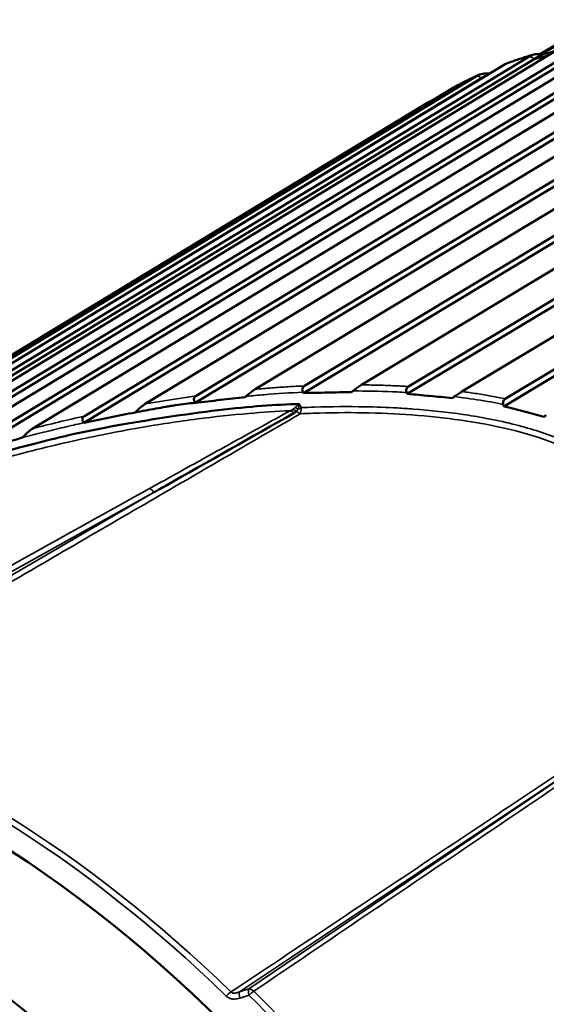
# Model space of a CAD drawing. Header units: millimetres. Extents: x 0 to 1891, y -60 to 594.
# Tile 62 of 118: x 672.49 to 675.53, y 180.47 to 186.14. Entities that reach past the tile are written whole.
import ezdxf

# ---------------------------------------------------------------- set-up
doc = ezdxf.new("R2010")
doc.units = ezdxf.units.MM
doc.layers.add('Sichtbar (ISO)', color=7, linetype='Continuous', lineweight=50)
doc.layers.add('Sichtbar schmal (ISO)', color=7, linetype='Continuous', lineweight=35)

msp = doc.modelspace()

# ---------------------------------------------------------------- linework, layer by layer
at = {"layer": 'Sichtbar (ISO)'}
for p, q in [((676.0481, 186.2642), (675.4893, 185.9416)), ((671.5541, 183.4599), (675.7545, 186.0024)), ((675.9343, 186.0237), (671.9131, 183.5897)), ((672.211, 183.65), (676.117, 186.0114)), ((672.2142, 183.6867), (676.0942, 186.0324)), ((676.2822, 186.0313), (672.57, 183.787)), ((672.8643, 183.8207), (676.471, 185.9979)), ((672.868, 183.8589), (676.4487, 186.0206)), ((676.6439, 185.9972), (673.2178, 183.9289)), ((675.6024, 185.9742), (670.3758, 182.8081)), ((671.5513, 183.425), (675.7779, 185.9832)), ((673.5055, 183.9351), (676.8374, 185.9429)), ((673.5101, 183.9749), (676.816, 185.9671)), ((675.456, 185.9135), (675.5023, 185.9402)), ((675.2889, 185.8834), (669.4438, 182.3407)), ((669.5724, 182.3494), (675.456, 185.9135)), ((669.5805, 182.3858), (675.4322, 185.9307)), ((677.0169, 185.9214), (673.8507, 184.0134)), ((675.5359, 185.9339), (675.456, 185.9135)), ((674.1287, 183.9914), (677.2137, 185.8466)), ((674.1343, 184.0325), (677.1933, 185.8721)), ((675.1535, 185.8028), (675.1998, 185.8295)), ((669.2766, 182.2409), (675.1535, 185.8028)), ((669.2844, 182.2752), (675.1295, 185.818)), ((677.3985, 185.8046), (674.4618, 184.0386)), ((675.1613, 185.806), (675.1535, 185.8028)), ((674.996, 185.7517), (669.1571, 182.2121)), ((674.7254, 183.9867), (677.5974, 185.7098)), ((674.7326, 184.0292), (677.5781, 185.7365)), ((669.0095, 182.1252), (674.8483, 185.6648)), ((677.7863, 185.6475), (675.0407, 184.0002)), ((675.2906, 183.9589), (677.9679, 185.5611)), ((675.2813, 183.9149), (677.9858, 185.5333)), ((674.4163, 184.0035), (674.4164, 184.0035)), ((674.105, 183.928), (674.105, 183.928)), ((673.1602, 183.8803), (673.1603, 183.8804)), ((673.9461, 183.8044), (673.9461, 183.8043)), ((674.2612, 180.9119), (674.2613, 180.9117)), ((674.2682, 180.8846), (674.2683, 180.8846)), ((674.0335, 180.7601), (674.0335, 180.76)), ((674.0403, 180.7327), (674.0403, 180.7326)), ((674.051, 180.6908), (674.051, 180.6908))]:
    msp.add_line(p, q, dxfattribs=at)
for centre, major_axis, ratio, start_param, end_param in [((675.5481, 185.9436), (-0.2725, -0.0706), 0.029521, 4.590039, 4.873661), ((675.2411, 185.8422), (-0.2555, -0.1053), 0.01489, 4.864254, 4.868587), ((675.4551, 178.272), (3.125, -5.4127), 0.57735, 2.664276, 2.664283), ((675.8204, 178.4829), (3.1625, -5.4776), 0.57735, 2.481771, 2.481813), ((672.1773, 176.3795), (-3.1481, 5.4526), 0.57735, 2.667115, 6.724099), ((679.8166, 180.7901), (-3.3125, 5.7374), 0.57735, 1.106164, 1.10619), ((679.6536, 180.696), (-3.3125, 5.7374), 0.57735, 1.108238, 1.108268), ((679.4797, 180.5956), (-3.3125, 5.7374), 0.57735, 1.110451, 1.110484)]:
    msp.add_ellipse(centre, major_axis=major_axis, ratio=ratio, start_param=start_param, end_param=end_param, dxfattribs=at)
msp.add_ellipse((669.9868, 175.1148), major_axis=(-2.725, 4.7198), ratio=0.57735, dxfattribs=at)
for points, knots in [([(675.4487, 185.9379), (675.4387, 185.9349), (675.4286, 185.9319), (675.4086, 185.9257), (675.3986, 185.9225), (675.3787, 185.9161), (675.3688, 185.9128), (675.349, 185.9062), (675.3391, 185.9028), (675.3195, 185.8958), (675.3096, 185.8923), (675.2999, 185.8887)], [5.39563202, 5.39563202, 5.39563202, 5.39563202, 5.4033996, 5.4033996, 5.41116718, 5.41116718, 5.41893476, 5.41893476, 5.42670233, 5.42670233, 5.43446991, 5.43446991, 5.43446991, 5.43446991]), ([(675.5023, 185.9402), (675.4897, 185.942), (675.4749, 185.9425), (675.4526, 185.9395), (675.4412, 185.9359), (675.4334, 185.9314), (675.433, 185.9312), (675.4326, 185.931), (675.4322, 185.9307)], [0.12922201, 0.12922201, 0.12922201, 0.12922201, 0.13675171, 0.13675171, 0.14339331, 0.14339331, 0.14339331, 0.14371764, 0.14371764, 0.14371764, 0.14371764]), ([(675.2889, 185.8834), (675.2893, 185.8836), (675.2897, 185.8838), (675.2901, 185.8841), (675.2932, 185.8859), (675.2966, 185.8874), (675.2998, 185.8886)], [0.143068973, 0.143068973, 0.143068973, 0.143068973, 0.143393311, 0.143393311, 0.143393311, 0.146065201, 0.146065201, 0.146065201, 0.146065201]), ([(675.1998, 185.8295), (675.1871, 185.8307), (675.1722, 185.8306), (675.1498, 185.8269), (675.1384, 185.8232), (675.1306, 185.8186), (675.1302, 185.8184), (675.1299, 185.8182), (675.1295, 185.818)], [0.12922201, 0.12922201, 0.12922201, 0.12922201, 0.13675171, 0.13675171, 0.14339331, 0.14339331, 0.14339331, 0.14371764, 0.14371764, 0.14371764, 0.14371764]), ([(675.1365, 185.8216), (675.1271, 185.8174), (675.1178, 185.8131), (675.0993, 185.8043), (675.09, 185.7999), (675.0716, 185.7909), (675.0624, 185.7864), (675.0442, 185.7771), (675.035, 185.7725), (675.0169, 185.763), (675.0078, 185.7582), (674.9988, 185.7534)], [5.47852634, 5.47852634, 5.47852634, 5.47852634, 5.4862227, 5.4862227, 5.49391906, 5.49391906, 5.50161542, 5.50161542, 5.50931178, 5.50931178, 5.51700813, 5.51700813, 5.51700813, 5.51700813]), ([(674.996, 185.7517), (674.9963, 185.752), (674.9967, 185.7522), (674.9971, 185.7524), (674.9977, 185.7527), (674.9982, 185.7531), (674.9988, 185.7534)], [0.1430689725, 0.1430689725, 0.1430689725, 0.1430689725, 0.1433933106, 0.1433933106, 0.1433933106, 0.1438757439, 0.1438757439, 0.1438757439, 0.1438757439]), ([(674.8651, 185.6723), (674.8593, 185.6703), (674.8538, 185.668), (674.8495, 185.6655), (674.8491, 185.6653), (674.8487, 185.665), (674.8483, 185.6648)], [0.139697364, 0.139697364, 0.139697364, 0.139697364, 0.143393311, 0.143393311, 0.143393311, 0.143717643, 0.143717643, 0.143717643, 0.143717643]), ([(673.7984, 183.9726), (673.8074, 183.9808), (673.817, 183.9889), (673.8309, 183.9998), (673.8353, 184.0031), (673.8434, 184.0088), (673.8472, 184.0113), (673.8507, 184.0134)], [0.00000923, 0.00000923, 0.00000923, 0.00000923, 0.00734438, 0.00734438, 0.01077402, 0.01077402, 0.01379025, 0.01379025, 0.01379025, 0.01379025]), ([(674.1343, 184.0325), (674.1314, 184.0308), (674.1288, 184.0286), (674.1246, 184.0234), (674.1232, 184.0204), (674.1217, 184.0137), (674.1217, 184.0102), (674.123, 184.0032), (674.1243, 183.9998), (674.126, 183.9965)], [0.000001, 0.000001, 0.000001, 0.000001, 0.002490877, 0.002490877, 0.004978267, 0.004978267, 0.007401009, 0.007401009, 0.009714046, 0.009714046, 0.009714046, 0.009714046]), ([(674.4137, 184.0035), (674.422, 184.0104), (674.431, 184.0173), (674.4437, 184.0265), (674.4478, 184.0294), (674.4552, 184.0344), (674.4587, 184.0366), (674.4618, 184.0386)], [0.00002706, 0.00002706, 0.00002706, 0.00002706, 0.00661197, 0.00661197, 0.00967681, 0.00967681, 0.01241248, 0.01241248, 0.01241248, 0.01241248]), ([(674.7326, 184.0292), (674.7299, 184.0276), (674.7274, 184.0255), (674.7235, 184.0206), (674.722, 184.0179), (674.7203, 184.0117), (674.72, 184.0085), (674.7204, 184.0017), (674.7212, 183.9982), (674.7224, 183.9948)], [0.000001, 0.000001, 0.000001, 0.000001, 0.002353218, 0.002353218, 0.004596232, 0.004596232, 0.006832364, 0.006832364, 0.009079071, 0.009079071, 0.009079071, 0.009079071]), ([(673.5101, 183.9749), (673.5066, 183.9728), (673.5036, 183.9702), (673.4996, 183.9645), (673.4983, 183.9616), (673.4973, 183.9552), (673.4976, 183.952), (673.4991, 183.9464), (673.5, 183.9443), (673.5022, 183.9399), (673.5036, 183.9378), (673.505, 183.9357)], [0.000001, 0.000001, 0.000001, 0.000001, 0.00293728, 0.00293728, 0.00534904, 0.00534904, 0.0076939, 0.0076939, 0.00924684, 0.00924684, 0.0108483, 0.0108483, 0.0108483, 0.0108483]), ([(673.505, 183.9357), (673.5534, 183.9406), (673.6016, 183.9461), (673.6977, 183.9572), (673.7456, 183.9627), (673.7934, 183.9681)], [0.00029885, 0.00029885, 0.00029885, 0.00029885, 0.03062925, 0.03062925, 0.06071245, 0.06071245, 0.06071245, 0.06071245]), ([(673.7984, 183.9726), (673.7976, 183.9719), (673.7967, 183.9711), (673.7951, 183.9696), (673.7943, 183.9689), (673.7934, 183.9681)], [-0.001342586, -0.001342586, -0.001342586, -0.001342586, -0.000676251, -0.000676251, 0, 0, 0, 0]), ([(674.126, 183.9965), (674.1265, 183.9957), (674.1269, 183.9948), (674.1278, 183.9931), (674.1282, 183.9922), (674.1287, 183.9914)], [0.000015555, 0.000015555, 0.000015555, 0.000015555, 0.000627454, 0.000627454, 0.001232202, 0.001232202, 0.001232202, 0.001232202]), ([(674.1287, 183.9914), (674.175, 183.9924), (674.2213, 183.9934), (674.3136, 183.9953), (674.3597, 183.9962), (674.4057, 183.9971)], [0.00004301, 0.00004301, 0.00004301, 0.00004301, 0.02914281, 0.02914281, 0.05813089, 0.05813089, 0.05813089, 0.05813089]), ([(674.4137, 184.0035), (674.4123, 184.0024), (674.4109, 184.0013), (674.4083, 183.9992), (674.407, 183.9981), (674.4057, 183.9971)], [-0.002159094, -0.002159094, -0.002159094, -0.002159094, -0.00110306, -0.00110306, -0.000101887, -0.000101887, -0.000101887, -0.000101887]), ([(674.7224, 183.9948), (674.723, 183.9935), (674.7235, 183.9921), (674.7245, 183.9894), (674.7249, 183.988), (674.7254, 183.9867)], [0.00001976, 0.00001976, 0.00001976, 0.00001976, 0.000927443, 0.000927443, 0.001823, 0.001823, 0.001823, 0.001823]), ([(674.7254, 183.9867), (674.7691, 183.9828), (674.8128, 183.9789), (674.8995, 183.9709), (674.9427, 183.9669), (674.9857, 183.9627)], [0.00004767, 0.00004767, 0.00004767, 0.00004767, 0.02792468, 0.02792468, 0.05555153, 0.05555153, 0.05555153, 0.05555153]), ([(674.997, 183.9708), (674.9951, 183.9695), (674.9933, 183.9681), (674.9895, 183.9654), (674.9876, 183.964), (674.9857, 183.9627)], [-0.002821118, -0.002821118, -0.002821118, -0.002821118, -0.00141271, -0.00141271, -0.000000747, -0.000000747, -0.000000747, -0.000000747]), ([(674.997, 183.9708), (675.0048, 183.9764), (675.0129, 183.9821), (675.0244, 183.9899), (675.0281, 183.9923), (675.0348, 183.9966), (675.0378, 183.9985), (675.0407, 184.0002)], [0.00000206, 0.00000206, 0.00000206, 0.00000206, 0.00579879, 0.00579879, 0.00849159, 0.00849159, 0.01093804, 0.01093804, 0.01093804, 0.01093804]), ([(675.2906, 183.9589), (675.2881, 183.9574), (675.2859, 183.9556), (675.2822, 183.9512), (675.2808, 183.9487), (675.2787, 183.943), (675.278, 183.9398), (675.2777, 183.9332), (675.278, 183.9298), (675.2788, 183.9263)], [0.000001, 0.000001, 0.000001, 0.000001, 0.00209029, 0.00209029, 0.004128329, 0.004128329, 0.006303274, 0.006303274, 0.008459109, 0.008459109, 0.008459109, 0.008459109]), ([(673.1603, 183.8804), (673.17, 183.8903), (673.1805, 183.9002), (673.1958, 183.913), (673.2007, 183.917), (673.2097, 183.9236), (673.2139, 183.9265), (673.2178, 183.9289)], [0.0000122, 0.0000122, 0.0000122, 0.0000122, 0.00838817, 0.00838817, 0.01227701, 0.01227701, 0.01564503, 0.01564503, 0.01564503, 0.01564503]), ([(673.1603, 183.8804), (673.1809, 183.8844), (673.2012, 183.8882), (673.2214, 183.8919), (673.2405, 183.8954), (673.2594, 183.8988), (673.2782, 183.9022), (673.2975, 183.9057), (673.3166, 183.9091), (673.3357, 183.9123), (673.3452, 183.9139), (673.3547, 183.9155), (673.3642, 183.917), (673.3656, 183.9172), (673.3669, 183.9174), (673.3683, 183.9177)], [0, 0, 0, 0, 0.1715587, 0.1715587, 0.1715587, 0.3333333, 0.3333333, 0.3333333, 0.5, 0.5, 0.5, 0.5833333, 0.5833333, 0.5833333, 0.5952808, 0.5952808, 0.5952808, 0.5952808]), ([(673.3683, 183.9177), (673.3717, 183.9182), (673.375, 183.9187), (673.3784, 183.9192), (673.3832, 183.92), (673.3879, 183.9207), (673.3926, 183.9214), (673.4304, 183.9269), (673.4681, 183.9313), (673.505, 183.9357)], [0.5952808, 0.5952808, 0.5952808, 0.5952808, 0.625, 0.625, 0.625, 0.6666667, 0.6666667, 0.6666667, 1, 1, 1, 1]), ([(675.2788, 183.9263), (675.2795, 183.9244), (675.2798, 183.9225), (675.2806, 183.9186), (675.2809, 183.9167), (675.2813, 183.9149)], [0.000049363, 0.000049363, 0.000049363, 0.000049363, 0.001293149, 0.001293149, 0.002488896, 0.002488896, 0.002488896, 0.002488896]), ([(675.2813, 183.9149), (675.3211, 183.9055), (675.3606, 183.8958), (675.4378, 183.8759), (675.4756, 183.8658), (675.5129, 183.8552)], [0.00012402, 0.00012402, 0.00012402, 0.00012402, 0.02669869, 0.02669869, 0.05247497, 0.05247497, 0.05247497, 0.05247497]), ([(672.868, 183.8589), (672.864, 183.8565), (672.8606, 183.8536), (672.8567, 183.8474), (672.8557, 183.8446), (672.8552, 183.8386), (672.8557, 183.8355), (672.8575, 183.8304), (672.8586, 183.8284), (672.8611, 183.8245), (672.8626, 183.8225), (672.8643, 183.8207)], [0.000001, 0.000001, 0.000001, 0.000001, 0.00339195, 0.00339195, 0.00573031, 0.00573031, 0.00800718, 0.00800718, 0.00952822, 0.00952822, 0.01110388, 0.01110388, 0.01110388, 0.01110388]), ([(672.8643, 183.8207), (672.9139, 183.8307), (672.9636, 183.8407), (673.0622, 183.8605), (673.1112, 183.8704), (673.1603, 183.8804)], [0.00001023, 0.00001023, 0.00001023, 0.00001023, 0.03145335, 0.03145335, 0.06250317, 0.06250317, 0.06250317, 0.06250317]), ([(673.2683, 183.4205), (673.2895, 183.4325), (673.3108, 183.4445), (673.3321, 183.4565), (673.5795, 183.5955), (673.8255, 183.7363), (674.0728, 183.876)], [0, 0, 0, 0, 0.079321, 0.079321, 0.079321, 1, 1, 1, 1]), ([(674.0888, 183.887), (674.0873, 183.8857), (674.084, 183.8831), (674.0787, 183.8794), (674.0748, 183.8772), (674.0728, 183.876)], [0.0000059, 0.0000059, 0.0000059, 0.0000059, 0.3333333, 0.6666667, 1, 1, 1, 1]), ([(675.5129, 183.8552), (675.5151, 183.8567), (675.5174, 183.8581), (675.5219, 183.861), (675.5242, 183.8625), (675.5265, 183.8639)], [0.000093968, 0.000093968, 0.000093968, 0.000093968, 0.001740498, 0.001740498, 0.00342334, 0.00342334, 0.00342334, 0.00342334]), ([(672.5118, 183.735), (672.5215, 183.7458), (672.5319, 183.7563), (672.5472, 183.7701), (672.5523, 183.7744), (672.5616, 183.7815), (672.5659, 183.7846), (672.57, 183.787)], [0.00012142, 0.00012142, 0.00012142, 0.00012142, 0.00870514, 0.00870514, 0.01282512, 0.01282512, 0.01635456, 0.01635456, 0.01635456, 0.01635456]), ([(672.3953, 183.7022), (672.4146, 183.7076), (672.434, 183.7131), (672.4729, 183.7241), (672.4923, 183.7296), (672.5118, 183.735)], [0.00001861, 0.00001861, 0.00001861, 0.00001861, 0.01246983, 0.01246983, 0.02495787, 0.02495787, 0.02495787, 0.02495787]), ([(674.7555, 177.6252), (674.4789, 178.1291), (674.1717, 178.6124), (673.4495, 179.5636), (673.0333, 180.0132), (672.39, 180.5488), (672.1829, 180.6993), (671.7673, 180.9542), (671.5589, 181.0587), (670.9328, 181.3078), (670.5286, 181.3781), (669.781, 181.3526), (669.443, 181.2604), (669.1351, 181.107)], [0.000001, 0.000001, 0.000001, 0.000001, 0.345055, 0.345055, 0.730328, 0.730328, 0.907196, 0.907196, 1.083674, 1.083674, 1.445653, 1.445653, 1.801204, 1.801204, 1.801204, 1.801204])]:
    msp.add_open_spline(points, degree=3, knots=knots, dxfattribs=at)
for points in [[(674.105, 183.928), (673.9689, 183.9252), (673.8227, 183.9151), (673.637, 183.8928)], [(673.637, 183.8928), (673.4514, 183.8705), (673.2263, 183.8361), (673.0498, 183.8041)], [(674.1044, 183.8696), (674.1044, 183.8695), (674.1043, 183.8693), (674.1043, 183.8692)], [(673.0498, 183.8041), (672.8732, 183.7722), (672.6172, 183.7133), (672.0435, 183.5557), (671.6588, 183.4186), (671.4556, 183.3409)], [(673.9379, 183.7728), (673.9379, 183.7727), (673.9379, 183.7726), (673.9378, 183.7725)]]:
    msp.add_open_spline(points, degree=3, dxfattribs=at)
at = {"layer": 'Sichtbar schmal (ISO)'}
for p, q in [((674.1155, 183.9077), (674.105, 183.928)), ((671.1265, 182.2276), (673.2683, 183.4205)), ((673.2683, 183.4205), (671.1289, 182.1764)), ((673.7605, 180.5462), (675.7525, 181.8739)), ((675.7584, 181.8778), (673.8132, 180.563)), ((673.8132, 180.563), (673.7605, 180.5462))]:
    msp.add_line(p, q, dxfattribs=at)
for centre, major_axis, ratio, start_param, end_param in [((678.7196, 180.1567), (-3.3125, 5.7374), 0.57735, 3.173598, 6.257519), ((678.2916, 179.9096), (-3.3541, 5.8095), 0.57735, 6.144818, 6.183253), ((678.2916, 179.9096), (-3.3541, 5.8095), 0.57735, 6.227491, 6.265927), ((674.0526, 176.1954), (-4.4537, -6.6571), 0.933998, 3.834153, 3.87253), ((674.0893, 183.9367), (-0.0605, -0.0522), 0.211296, 1.250869, 1.648495), ((674.0942, 183.881), (-0.0398, 0.0302), 0.320375, 4.873311, 5.285441), ((674.0908, 183.9347), (0.0151, 0.0746), 0.200844, 4.245648, 4.662315), ((674.1006, 183.9159), (0.0445, 0.0229), 0.287696, 4.494372, 4.903136), ((674.1006, 183.9159), (-0.0022, 0.0499), 0.294979, 3.63316, 4.533766), ((674.224, 175.252), (-4.6502, -7.6525), 0.938768, 3.875199, 3.910574), ((674.0621, 183.8461), (0.0241, -0.0438), 0.525499, 2.006691, 2.600721), ((674.077, 183.8582), (0.0392, -0.031), 0.607481, 1.74501, 2.275451), ((674.1014, 183.9141), (0.027, 0.041), 0.109848, 4.066524, 4.280287), ((678.2935, 179.9107), (-3.1996, 5.5418), 0.57735, 0.522323, 0.522349), ((678.2935, 179.9107), (-3.1996, 5.5418), 0.57735, 0.529635, 0.529704), ((673.2535, 183.4143), (0.0224, -0.027), 0.442764, 1.437204, 2.513198), ((672.2642, 176.4297), (3.1999, -5.5424), 0.57735, 2.030714, 2.608723), ((672.2402, 176.4159), (-3.1926, 5.5297), 0.57735, 5.172307, 5.750315), ((678.6488, 180.1159), (3.1875, -5.5209), 0.57735, 4.241715, 4.241745), ((678.6488, 180.1159), (3.1875, -5.5209), 0.57735, 4.246488, 4.246497), ((678.6488, 180.1159), (-3.2625, 5.6508), 0.57735, 1.11287, 1.112897), ((678.6488, 180.1159), (-3.2625, 5.6508), 0.57735, 1.1175, 1.117511), ((678.2935, 179.9107), (-3.1996, 5.5418), 0.57735, 1.106928, 1.106947), ((678.2935, 179.9107), (-3.1996, 5.5418), 0.57735, 1.11166, 1.11168), ((678.2935, 179.9107), (-3.1996, 5.5418), 0.57735, 1.118948, 1.118954), ((673.8316, 180.5185), (-0.0153, 0.0476), 0.277189, 0.284774, 0.854595), ((673.8316, 180.5185), (-0.028, 0.0414), 0.582842, 5.121563, 5.944691), ((673.7009, 180.5137), (0.0348, 0.0359), 0.362418, 0.932408, 1.688136), ((673.7789, 180.5016), (-0.0153, 0.0476), 0.278998, 0.284708, 1.312448), ((673.8316, 180.5185), (-0.0153, 0.0476), 0.278108, 0.854749, 1.31517), ((673.8316, 180.5185), (0.0351, 0.0356), 0.350827, 0.924204, 1.691916), ((672.2879, 176.4434), (-3.2263, 5.5881), 0.57735, 4.825486, 5.156521), ((672.3123, 176.4575), (3.2336, -5.6008), 0.57735, 1.683893, 2.01497)]:
    msp.add_ellipse(centre, major_axis=major_axis, ratio=ratio, start_param=start_param, end_param=end_param, dxfattribs=at)
for points in [[(675.456, 185.9135), (675.4483, 185.9194), (675.4401, 185.9249), (675.4322, 185.9307)], [(675.1535, 185.8028), (675.1456, 185.808), (675.1374, 185.8129), (675.1295, 185.818)], [(674.8506, 185.6636), (674.8498, 185.664), (674.8491, 185.6644), (674.8483, 185.6648)]]:
    msp.add_open_spline(points, degree=3, dxfattribs=at)
for points, knots in [([(674.1343, 184.0325), (674.1031, 184.0311), (674.0718, 184.0294), (674.0404, 184.0276), (674.009, 184.0257), (673.9775, 184.0236), (673.9459, 184.0212), (673.9143, 184.0189), (673.8825, 184.0163), (673.8507, 184.0134)], [0, 0, 0, 0, 0.333333, 0.333333, 0.333333, 0.666667, 0.666667, 0.666667, 1, 1, 1, 1]), ([(674.7326, 184.0292), (674.7029, 184.031), (674.6731, 184.0326), (674.6431, 184.0339), (674.6132, 184.0351), (674.5831, 184.0362), (674.5529, 184.037), (674.5226, 184.0377), (674.4923, 184.0383), (674.4618, 184.0386)], [0, 0, 0, 0, 0.333333, 0.333333, 0.333333, 0.666667, 0.666667, 0.666667, 1, 1, 1, 1]), ([(673.7984, 183.9726), (673.8333, 183.976), (673.9425, 183.9858), (674.0517, 183.993), (674.126, 183.9965)], [0.0000039, 0.0000039, 0.0000039, 0.0000039, 0.3193984, 1, 1, 1, 1]), ([(674.4137, 184.0035), (674.4233, 184.0035), (674.433, 184.0034), (674.4427, 184.0034), (674.5183, 184.003), (674.5936, 184.0011), (674.6687, 183.9976), (674.6866, 183.9968), (674.7045, 183.9958), (674.7224, 183.9948)], [0, 0, 0, 0, 0.093758, 0.093758, 0.093758, 0.825314, 0.825314, 0.825314, 1, 1, 1, 1]), ([(674.997, 183.9708), (675.0141, 183.9688), (675.0846, 183.96), (675.1786, 183.9456), (675.2548, 183.9312), (675.2788, 183.9263)], [0.0000026, 0.0000026, 0.0000026, 0.0000026, 0.1799519, 0.7415956, 1, 1, 1, 1]), ([(675.2906, 183.9589), (675.2642, 183.9643), (675.2373, 183.9694), (675.21, 183.9743), (675.1827, 183.9791), (675.1549, 183.9837), (675.1267, 183.9881), (675.0985, 183.9924), (675.0698, 183.9964), (675.0407, 184.0002)], [0, 0, 0, 0, 0.333333, 0.333333, 0.333333, 0.666667, 0.666667, 0.666667, 1, 1, 1, 1]), ([(674.066, 183.8965), (674.0675, 183.8977), (674.0691, 183.8989), (674.0706, 183.9002), (674.0722, 183.9015), (674.0738, 183.9028), (674.0755, 183.9041), (674.0764, 183.9048), (674.0773, 183.9055), (674.0782, 183.9062), (674.079, 183.9069), (674.0799, 183.9075), (674.0808, 183.9081)], [0, 0, 0, 0, 0.333333, 0.333333, 0.333333, 0.666667, 0.666667, 0.666667, 0.842246, 0.842246, 0.842246, 1, 1, 1, 1]), ([(674.0942, 183.8942), (674.0951, 183.8954), (674.0951, 183.8955), (674.0956, 183.8961), (674.0962, 183.8969), (674.0968, 183.8977), (674.0974, 183.8985)], [0, 0, 0, 0, 0.4445308, 0.4445308, 0.4445308, 0.9997804, 0.9997804, 0.9997804, 0.9997804]), ([(674.1155, 183.9077), (674.1409, 183.9088), (674.1662, 183.9098), (674.1914, 183.9106), (674.2897, 183.9137), (674.3861, 183.9143), (674.4802, 183.9125), (674.5447, 183.9113), (674.608, 183.9089), (674.6702, 183.9055), (674.7013, 183.9037), (674.732, 183.9017), (674.7625, 183.8994), (674.8603, 183.892), (674.9551, 183.8817), (675.0477, 183.868), (675.0897, 183.8619), (675.1312, 183.855), (675.1723, 183.8474), (675.2269, 183.8373), (675.2806, 183.8258), (675.3332, 183.8129), (675.4256, 183.7902), (675.5145, 183.763), (675.5969, 183.7298), (675.6047, 183.7267), (675.6125, 183.7234), (675.6202, 183.7202), (675.6878, 183.6917), (675.7509, 183.659), (675.8091, 183.6225), (675.8146, 183.619), (675.8201, 183.6155), (675.8255, 183.612), (675.8272, 183.6109), (675.8289, 183.6098), (675.8306, 183.6086), (675.8805, 183.5759), (675.9264, 183.5403), (675.9688, 183.5017), (675.9852, 183.4868), (676.001, 183.4715), (676.0163, 183.4558), (676.0718, 183.3989), (676.1205, 183.3371), (676.1642, 183.2732), (676.18, 183.2502), (676.1951, 183.2269), (676.2097, 183.2034), (676.235, 183.1626), (676.2584, 183.1213), (676.2808, 183.0786), (676.3151, 183.0131), (676.3471, 182.9444), (676.3784, 182.8686), (676.3798, 182.865), (676.3813, 182.8614), (676.3828, 182.8578), (676.4102, 182.7905), (676.4373, 182.7176), (676.4633, 182.6397), (676.4873, 182.5675), (676.5104, 182.4909), (676.532, 182.4107)], [0, 0, 0, 0, 0.018852, 0.018852, 0.018852, 0.092442, 0.092442, 0.092442, 0.142857, 0.142857, 0.142857, 0.168084, 0.168084, 0.168084, 0.248984, 0.248984, 0.248984, 0.285714, 0.285714, 0.285714, 0.334572, 0.334572, 0.334572, 0.420402, 0.420402, 0.420402, 0.428571, 0.428571, 0.428571, 0.5, 0.5, 0.5, 0.506779, 0.506779, 0.506779, 0.508929, 0.508929, 0.508929, 0.571429, 0.571429, 0.571429, 0.595523, 0.595523, 0.595523, 0.682799, 0.682799, 0.682799, 0.714286, 0.714286, 0.714286, 0.769072, 0.769072, 0.769072, 0.853187, 0.853187, 0.853187, 0.857143, 0.857143, 0.857143, 0.931218, 0.931218, 0.931218, 1, 1, 1, 1]), ([(671.1335, 182.1421), (671.4653, 182.3351), (672.1281, 182.7204), (673.12, 183.2974), (673.7799, 183.6806), (674.1095, 183.8723)], [0.0000063, 0.0000063, 0.0000063, 0.0000063, 0.3333333, 0.6666667, 1, 1, 1, 1]), ([(671.461, 183.3037), (671.6056, 183.3598), (671.7512, 183.4126), (671.8978, 183.4619), (672.0577, 183.5156), (672.2187, 183.5651), (672.3807, 183.61), (672.5223, 183.6492), (672.6647, 183.6849), (672.8076, 183.7169), (672.9329, 183.7449), (673.0586, 183.77), (673.1847, 183.7919), (673.2958, 183.8113), (673.4072, 183.8282), (673.5187, 183.8425), (673.6168, 183.8551), (673.7151, 183.8656), (673.8134, 183.874), (673.8934, 183.8809), (673.9734, 183.8863), (674.0533, 183.8901)], [0, 0, 0, 0, 0.172655, 0.172655, 0.172655, 0.360933, 0.360933, 0.360933, 0.525522, 0.525522, 0.525522, 0.669787, 0.669787, 0.669787, 0.796971, 0.796971, 0.796971, 0.908883, 0.908883, 0.908883, 1, 1, 1, 1]), ([(673.2426, 183.4421), (673.3334, 183.4924), (673.4239, 183.5426), (673.5141, 183.5926), (673.6044, 183.6426), (673.6946, 183.6924), (673.7844, 183.742), (673.8743, 183.7916), (673.9639, 183.841), (674.0533, 183.8901)], [0.0002697, 0.0002697, 0.0002697, 0.0002697, 0.3333333, 0.3333333, 0.3333333, 0.6666667, 0.6666667, 0.6666667, 1, 1, 1, 1]), ([(674.066, 183.8965), (674.0649, 183.8956), (674.0638, 183.8948), (674.0625, 183.8941), (674.0612, 183.8934), (674.0598, 183.8927), (674.0583, 183.892), (674.0567, 183.8913), (674.0551, 183.8907), (674.0533, 183.8901)], [0, 0, 0, 0, 0.323652, 0.323652, 0.323652, 0.655795, 0.655795, 0.655795, 1, 1, 1, 1]), ([(674.1095, 183.8723), (674.1072, 183.8731), (674.1026, 183.8756), (674.0956, 183.8803), (674.091, 183.8847), (674.0888, 183.887)], [0.0000046, 0.0000046, 0.0000046, 0.0000046, 0.3333333, 0.6666667, 0.9999899, 0.9999899, 0.9999899, 0.9999899]), ([(674.1095, 183.8723), (674.1347, 183.8733), (674.1599, 183.8744), (674.185, 183.8752), (674.2809, 183.8785), (674.3767, 183.8795), (674.4722, 183.8779), (674.566, 183.8763), (674.6596, 183.8723), (674.7526, 183.8655), (674.8477, 183.8586), (674.9421, 183.8487), (675.0354, 183.8353), (675.1312, 183.8216), (675.2258, 183.8042), (675.3179, 183.7819), (675.4076, 183.7602), (675.495, 183.734), (675.5773, 183.7013), (675.6577, 183.6695), (675.7332, 183.6316), (675.8009, 183.5874), (675.8705, 183.542), (675.932, 183.49), (675.9864, 183.4337), (676.0407, 183.3774), (676.0881, 183.3168), (676.1309, 183.2536), (676.1728, 183.1916), (676.2103, 183.127), (676.2447, 183.0604), (676.2796, 182.9928), (676.3113, 182.9233), (676.3405, 182.8521), (676.3708, 182.7779), (676.3984, 182.7021), (676.4237, 182.6248), (676.4482, 182.5502), (676.4704, 182.4743), (676.4908, 182.3972)], [0.0000001, 0.0000001, 0.0000001, 0.0000001, 0.0212716, 0.0212716, 0.0212716, 0.1023336, 0.1023336, 0.1023336, 0.1820471, 0.1820471, 0.1820471, 0.2635455, 0.2635455, 0.2635455, 0.3472096, 0.3472096, 0.3472096, 0.4287054, 0.4287054, 0.4287054, 0.5083192, 0.5083192, 0.5083192, 0.5901014, 0.5901014, 0.5901014, 0.6718394, 0.6718394, 0.6718394, 0.7519341, 0.7519341, 0.7519341, 0.8333403, 0.8333403, 0.8333403, 0.9181288, 0.9181288, 0.9181288, 0.9999316, 0.9999316, 0.9999316, 0.9999316]), ([(672.5118, 183.735), (672.5519, 183.7455), (672.5916, 183.7557), (672.6311, 183.7655), (672.6706, 183.7753), (672.7098, 183.7847), (672.7486, 183.7939), (672.7681, 183.7985), (672.7874, 183.803), (672.8067, 183.8075), (672.8097, 183.8082), (672.8127, 183.8089), (672.8157, 183.8096), (672.832, 183.8133), (672.8481, 183.817), (672.8643, 183.8207)], [0.0004871, 0.0004871, 0.0004871, 0.0004871, 0.3333333, 0.3333333, 0.3333333, 0.6666667, 0.6666667, 0.6666667, 0.8333333, 0.8333333, 0.8333333, 0.8594687, 0.8594687, 0.8594687, 1, 1, 1, 1]), ([(673.2424, 183.442), (673.0029, 183.3087), (672.5247, 183.0428), (671.8111, 182.645), (671.3367, 182.3808), (671.0999, 182.249)], [0, 0, 0, 0, 0.3333333, 0.6666667, 1, 1, 1, 1]), ([(676.4908, 182.3971), (676.183, 182.192), (675.5668, 181.7817), (674.6402, 181.1642), (674.0211, 180.7518), (673.7112, 180.5453)], [0, 0, 0, 0, 0.3333333, 0.6666667, 0.9999965, 0.9999965, 0.9999965, 0.9999965]), ([(673.8425, 180.5501), (674.0579, 180.695), (674.4876, 180.987), (675.1365, 181.4249), (675.5701, 181.7183), (675.787, 181.8657)], [0.0000003, 0.0000003, 0.0000003, 0.0000003, 0.3333333, 0.6666667, 1, 1, 1, 1]), ([(673.7622, 180.5097), (673.7567, 180.5081), (673.7515, 180.5069), (673.7465, 180.5061), (673.7414, 180.5052), (673.7365, 180.5046), (673.7319, 180.5045), (673.7313, 180.5045), (673.7307, 180.5045), (673.7301, 180.5045), (673.726, 180.5044), (673.722, 180.5047), (673.7183, 180.5053), (673.7139, 180.506), (673.7097, 180.5071), (673.7057, 180.5086), (673.7054, 180.5087), (673.7051, 180.5088), (673.7047, 180.5089), (673.7011, 180.5104), (673.6976, 180.5121), (673.6942, 180.5142), (673.6906, 180.5164), (673.6871, 180.519), (673.6839, 180.522)], [0, 0, 0, 0, 0.154167, 0.154167, 0.154167, 0.312775, 0.312775, 0.312775, 0.333333, 0.333333, 0.333333, 0.479388, 0.479388, 0.479388, 0.652779, 0.652779, 0.652779, 0.666667, 0.666667, 0.666667, 0.826539, 0.826539, 0.826539, 1, 1, 1, 1]), ([(673.7605, 180.5462), (673.7568, 180.5446), (673.7498, 180.5419), (673.7397, 180.5394), (673.7308, 180.5384), (673.7229, 180.539), (673.7162, 180.5412), (673.7127, 180.5437), (673.7112, 180.5453)], [0, 0, 0, 0, 0.1956358, 0.373671, 0.5379108, 0.6940998, 0.8462968, 0.9999989, 0.9999989, 0.9999989, 0.9999989]), ([(673.7622, 180.5097), (673.7681, 180.5115), (673.7739, 180.5134), (673.7798, 180.5153), (673.7856, 180.5171), (673.7915, 180.519), (673.7974, 180.5209), (673.8032, 180.5228), (673.8091, 180.5246), (673.8149, 180.5265)], [0, 0, 0, 0, 0.3333333, 0.3333333, 0.3333333, 0.6666667, 0.6666667, 0.6666667, 0.9999403, 0.9999403, 0.9999403, 0.9999403])]:
    msp.add_open_spline(points, degree=3, knots=knots, dxfattribs=at)

doc.saveas('drawing.dxf')
